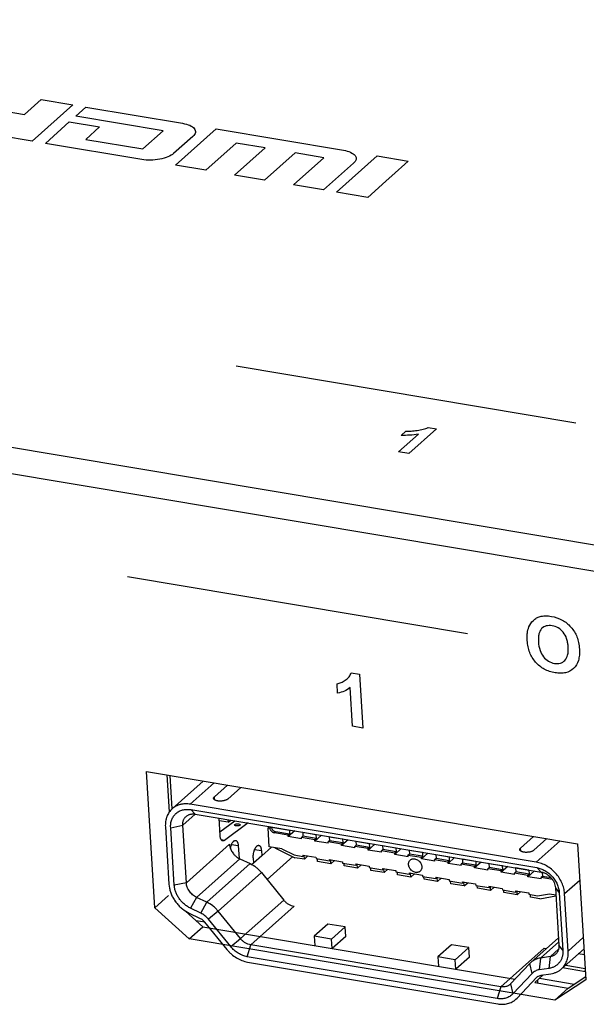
# Paper-space layout 'HD-MD4X2-4K-E_1' of a CAD drawing. Header units: inches. Extents: x 0 to 22, y 0 to 17.
# Tile 26 of 34: x 15.6 to 16.3, y 12.6 to 13.9. Entities that reach past the tile are written whole.
import ezdxf

# ---------------------------------------------------------------- set-up
doc = ezdxf.new("R2010")
doc.units = ezdxf.units.IN
doc.header["$LTSCALE"] = 1.21
doc.header["$MEASUREMENT"] = 0
doc.layers.get('0').update_dxf_attribs({"linetype": 'CONTINUOUS'})

psp = doc.layouts.new('HD-MD4X2-4K-E_1')

# ---------------------------------------------------------------- linework, layer by layer
at = {"color": 7, "linetype": 'CONTINUOUS'}
for p, q in [((12.0765, 13.935), (18.6272, 12.8376)), ((18.6294, 12.802), (12.0787, 13.8994)), ((15.5862, 13.7879), (15.608, 13.8074)), ((15.608, 13.8074), (15.6498, 13.8004)), ((15.5145, 13.7999), (15.5862, 13.7879)), ((15.6498, 13.8004), (15.5963, 13.7527)), ((15.6537, 13.7857), (15.6672, 13.7975)), ((15.6672, 13.7975), (15.7943, 13.7762)), ((15.7688, 13.7664), (15.6537, 13.7857)), ((15.6137, 13.7498), (15.6452, 13.778)), ((15.6452, 13.778), (15.685, 13.7714)), ((15.685, 13.7714), (15.6668, 13.755)), ((15.7419, 13.7424), (15.7688, 13.7664)), ((15.785, 13.721), (15.8385, 13.7688)), ((15.8385, 13.7688), (16.0061, 13.7407)), ((15.5963, 13.7527), (15.5545, 13.7597)), ((15.6668, 13.755), (15.7419, 13.7424)), ((15.8078, 13.759), (15.7825, 13.7364)), ((15.7408, 13.7285), (15.6137, 13.7498)), ((15.865, 13.7502), (15.8248, 13.7144)), ((15.8627, 13.708), (15.9029, 13.7439)), ((15.9029, 13.7439), (15.865, 13.7502)), ((15.9425, 13.7372), (15.9023, 13.7014)), ((15.9402, 13.695), (15.9804, 13.7309)), ((15.9804, 13.7309), (15.9425, 13.7372)), ((15.9969, 13.6856), (16.0503, 13.7333)), ((16.0503, 13.7333), (16.0914, 13.7264)), ((15.8248, 13.7144), (15.785, 13.721)), ((16.0195, 13.7236), (15.98, 13.6884)), ((16.0914, 13.7264), (16.0696, 13.7069)), ((15.9023, 13.7014), (15.8627, 13.708)), ((16.0696, 13.7069), (16.0622, 13.7005)), ((15.98, 13.6884), (15.9402, 13.695)), ((16.0571, 13.6958), (16.038, 13.6787)), ((16.0622, 13.7005), (16.0571, 13.6958)), ((16.038, 13.6787), (15.9969, 13.6856)), ((15.8648, 13.457), (16.3121, 13.382)), ((16.0787, 13.3438), (16.1047, 13.367)), ((16.082, 13.3653), (16.0882, 13.3709)), ((16.1284, 13.3738), (16.0923, 13.3415)), ((16.1174, 13.3756), (16.1284, 13.3738)), ((16.0923, 13.3415), (16.0787, 13.3438)), ((15.722, 13.1796), (16.1693, 13.1047)), ((16.0163, 13.0529), (16.0271, 13.0511)), ((16.0271, 13.0511), (16.0315, 12.9801)), ((15.9984, 13.026), (15.9976, 13.0383)), ((16.0181, 12.9824), (16.015, 13.0334)), ((16.0315, 12.9801), (16.0181, 12.9824)), ((15.7467, 12.9229), (16.3142, 12.8278)), ((15.7578, 12.7436), (15.7467, 12.9229)), ((15.7738, 12.9183), (15.7769, 12.8696)), ((15.7776, 12.9177), (15.7804, 12.8736)), ((15.7805, 12.8736), (15.8216, 12.9103)), ((15.8045, 12.8798), (15.836, 12.9079)), ((15.8363, 12.8896), (15.8535, 12.905)), ((15.871, 12.902), (15.8538, 12.8866)), ((15.8365, 12.8856), (15.8363, 12.8896)), ((16.2599, 12.8035), (15.8045, 12.8798)), ((15.805, 12.8727), (16.2604, 12.7964)), ((15.811, 12.8668), (15.805, 12.8727)), ((15.7946, 12.852), (15.8111, 12.8668)), ((15.811, 12.8668), (16.2664, 12.7905)), ((15.8438, 12.8384), (15.8423, 12.8615)), ((15.8541, 12.8596), (15.8543, 12.856)), ((15.8543, 12.856), (15.8582, 12.8589)), ((15.7717, 12.8501), (15.7764, 12.7744)), ((15.7787, 12.8489), (15.7946, 12.852)), ((15.7834, 12.7732), (15.7787, 12.8489)), ((15.7993, 12.7763), (15.7946, 12.852)), ((15.8543, 12.856), (15.8425, 12.858)), ((15.8434, 12.8436), (15.8632, 12.858)), ((15.8808, 12.8551), (15.8494, 12.8321)), ((15.9068, 12.8487), (15.9088, 12.8504)), ((15.9068, 12.8487), (15.9096, 12.8482)), ((15.9083, 12.8238), (15.9068, 12.8487)), ((15.9114, 12.8498), (15.9096, 12.8482)), ((15.9114, 12.8498), (15.9349, 12.8458)), ((15.9349, 12.8458), (15.935, 12.846)), ((15.9349, 12.8458), (15.9352, 12.8405)), ((15.8494, 12.8321), (15.8453, 12.8328)), ((15.9152, 12.842), (15.917, 12.8436)), ((15.9334, 12.8389), (15.9152, 12.842)), ((15.9352, 12.8405), (15.917, 12.8436)), ((15.9352, 12.8405), (15.9334, 12.8389)), ((15.9335, 12.8371), (15.9334, 12.8389)), ((15.9421, 12.8448), (15.9335, 12.8371)), ((15.951, 12.8342), (15.9335, 12.8371)), ((15.9527, 12.8376), (15.9509, 12.836)), ((15.9684, 12.8331), (15.9509, 12.836)), ((15.951, 12.8342), (15.9509, 12.836)), ((15.9524, 12.8429), (15.9525, 12.8431)), ((15.9524, 12.8429), (15.9699, 12.84)), ((15.9524, 12.8429), (15.9527, 12.8376)), ((15.9702, 12.8346), (15.9527, 12.8376)), ((15.9702, 12.8346), (15.9684, 12.8331)), ((15.9685, 12.8313), (15.9684, 12.8331)), ((15.9771, 12.8389), (15.9685, 12.8313)), ((15.9699, 12.84), (15.9701, 12.8401)), ((15.9699, 12.84), (15.9702, 12.8346)), ((15.9874, 12.837), (15.9876, 12.8372)), ((15.9874, 12.837), (16.0049, 12.8341)), ((15.9874, 12.837), (15.9877, 12.8317)), ((16.0122, 12.8331), (16.0036, 12.8254)), ((16.0049, 12.8341), (16.0051, 12.8343)), ((16.0049, 12.8341), (16.0052, 12.8288)), ((16.2391, 12.8221), (16.2564, 12.8375)), ((16.2739, 12.8345), (16.2567, 12.8192)), ((15.8561, 12.8271), (15.7993, 12.7763)), ((15.8572, 12.8217), (15.8581, 12.8252)), ((15.8572, 12.8217), (15.8589, 12.818)), ((15.8587, 12.8267), (15.8675, 12.8253)), ((15.8675, 12.8253), (15.8686, 12.8085)), ((15.8892, 12.8203), (15.8981, 12.8188)), ((15.9115, 12.8233), (15.8985, 12.8117)), ((15.925, 12.821), (15.9083, 12.8238)), ((15.9159, 12.8225), (15.9423, 12.8094)), ((15.925, 12.821), (15.9411, 12.813)), ((15.9861, 12.8283), (15.9685, 12.8313)), ((15.9877, 12.8317), (15.9859, 12.8301)), ((16.0035, 12.8272), (15.9859, 12.8301)), ((15.9861, 12.8283), (15.9859, 12.8301)), ((16.0052, 12.8288), (15.9877, 12.8317)), ((16.0052, 12.8288), (16.0035, 12.8272)), ((16.0036, 12.8254), (16.0035, 12.8272)), ((16.0211, 12.8225), (16.0036, 12.8254)), ((16.0228, 12.8258), (16.021, 12.8243)), ((16.0385, 12.8213), (16.021, 12.8243)), ((16.0211, 12.8225), (16.021, 12.8243)), ((16.0224, 12.8312), (16.0226, 12.8313)), ((16.0224, 12.8312), (16.0399, 12.8282)), ((16.0224, 12.8312), (16.0228, 12.8258)), ((16.0403, 12.8229), (16.0228, 12.8258)), ((16.0403, 12.8229), (16.0385, 12.8213)), ((16.0386, 12.8195), (16.0385, 12.8213)), ((16.0472, 12.8272), (16.0386, 12.8195)), ((16.0561, 12.8166), (16.0386, 12.8195)), ((16.0399, 12.8282), (16.0401, 12.8284)), ((16.0399, 12.8282), (16.0403, 12.8229)), ((16.0578, 12.82), (16.056, 12.8184)), ((16.0575, 12.8253), (16.0576, 12.8255)), ((16.0575, 12.8253), (16.075, 12.8224)), ((16.0575, 12.8253), (16.0578, 12.82)), ((16.0753, 12.817), (16.0578, 12.82)), ((16.0822, 12.8213), (16.0736, 12.8137)), ((16.075, 12.8224), (16.0752, 12.8225)), ((16.075, 12.8224), (16.0753, 12.817)), ((16.0925, 12.8194), (16.0927, 12.8196)), ((16.0925, 12.8194), (16.11, 12.8165)), ((16.0925, 12.8194), (16.0928, 12.8141)), ((16.2394, 12.8181), (16.2391, 12.8221)), ((16.2914, 12.8316), (16.2599, 12.8035)), ((16.3142, 12.8278), (16.3253, 12.6485)), ((15.8127, 12.7572), (15.8696, 12.808)), ((15.8696, 12.808), (15.8831, 12.8016)), ((15.8874, 12.8092), (15.8878, 12.8021)), ((15.8985, 12.8117), (15.8878, 12.8021)), ((15.8981, 12.8188), (15.8985, 12.8117)), ((15.9055, 12.7806), (15.9394, 12.8109)), ((15.9411, 12.813), (15.9525, 12.8111)), ((15.9546, 12.8074), (15.9423, 12.8094)), ((15.9524, 12.8129), (15.9699, 12.81)), ((15.9524, 12.8129), (15.9525, 12.8111)), ((15.9541, 12.8126), (15.9525, 12.8111)), ((15.9546, 12.8074), (15.9543, 12.8126)), ((15.9546, 12.8074), (15.9594, 12.8117)), ((15.9699, 12.81), (15.97, 12.8082)), ((15.97, 12.8082), (15.9875, 12.8053)), ((15.9721, 12.8044), (15.9719, 12.8079)), ((15.9874, 12.807), (16.0049, 12.8041)), ((15.9874, 12.807), (15.9875, 12.8053)), ((15.9891, 12.8067), (15.9875, 12.8053)), ((15.9896, 12.8015), (15.9893, 12.8067)), ((16.0735, 12.8154), (16.056, 12.8184)), ((16.0561, 12.8166), (16.056, 12.8184)), ((16.0753, 12.817), (16.0735, 12.8154)), ((16.0736, 12.8137), (16.0735, 12.8154)), ((16.0911, 12.8107), (16.0736, 12.8137)), ((16.0928, 12.8141), (16.091, 12.8125)), ((16.1086, 12.8096), (16.091, 12.8125)), ((16.0911, 12.8107), (16.091, 12.8125)), ((16.1103, 12.8112), (16.0928, 12.8141)), ((16.1103, 12.8112), (16.1086, 12.8096)), ((16.1087, 12.8078), (16.1086, 12.8096)), ((16.1173, 12.8155), (16.1087, 12.8078)), ((16.1262, 12.8049), (16.1087, 12.8078)), ((16.11, 12.8165), (16.1102, 12.8167)), ((16.11, 12.8165), (16.1103, 12.8112)), ((16.1279, 12.8082), (16.1261, 12.8066)), ((16.1436, 12.8037), (16.1261, 12.8066)), ((16.1262, 12.8049), (16.1261, 12.8066)), ((16.1275, 12.8136), (16.1277, 12.8137)), ((16.1275, 12.8136), (16.145, 12.8106)), ((16.1275, 12.8136), (16.1279, 12.8082)), ((16.1454, 12.8053), (16.1279, 12.8082)), ((16.1523, 12.8096), (16.1437, 12.8019)), ((16.145, 12.8106), (16.1452, 12.8108)), ((16.145, 12.8106), (16.1454, 12.8053)), ((16.1626, 12.8077), (16.1627, 12.8079)), ((16.1626, 12.8077), (16.1801, 12.8048)), ((16.1626, 12.8077), (16.1629, 12.8024)), ((15.8831, 12.8016), (15.8262, 12.7508)), ((15.8878, 12.8021), (15.8857, 12.8003)), ((15.9896, 12.8015), (15.9721, 12.8044)), ((15.9896, 12.8015), (15.9945, 12.8058)), ((16.0049, 12.8041), (16.005, 12.8023)), ((16.005, 12.8023), (16.0225, 12.7994)), ((16.0071, 12.7986), (16.0069, 12.802)), ((16.0246, 12.7956), (16.0071, 12.7986)), ((16.0224, 12.8012), (16.0399, 12.7982)), ((16.0224, 12.8012), (16.0225, 12.7994)), ((16.0242, 12.8009), (16.0225, 12.7994)), ((16.0246, 12.7956), (16.0243, 12.8008)), ((16.0246, 12.7956), (16.0295, 12.8)), ((16.0399, 12.7982), (16.04, 12.7964)), ((16.04, 12.7964), (16.0576, 12.7935)), ((16.0422, 12.7927), (16.0419, 12.7961)), ((16.0574, 12.7953), (16.075, 12.7924)), ((16.0574, 12.7953), (16.0576, 12.7935)), ((16.0592, 12.795), (16.0576, 12.7935)), ((16.0597, 12.7898), (16.0593, 12.795)), ((16.0597, 12.7898), (16.0645, 12.7941)), ((16.1454, 12.8053), (16.1436, 12.8037)), ((16.1437, 12.8019), (16.1436, 12.8037)), ((16.1612, 12.799), (16.1437, 12.8019)), ((16.1629, 12.8024), (16.1611, 12.8008)), ((16.1786, 12.7978), (16.1611, 12.8008)), ((16.1612, 12.799), (16.1611, 12.8008)), ((16.1804, 12.7994), (16.1629, 12.8024)), ((16.1804, 12.7994), (16.1786, 12.7978)), ((16.1787, 12.7961), (16.1786, 12.7978)), ((16.1873, 12.8037), (16.1787, 12.7961)), ((16.1962, 12.7931), (16.1787, 12.7961)), ((16.1801, 12.8048), (16.1802, 12.8049)), ((16.1801, 12.8048), (16.1804, 12.7994)), ((16.1979, 12.7965), (16.1961, 12.7949)), ((16.2136, 12.792), (16.1961, 12.7949)), ((16.1962, 12.7931), (16.1961, 12.7949)), ((16.1976, 12.8018), (16.1978, 12.802)), ((16.1976, 12.8018), (16.2151, 12.7989)), ((16.1976, 12.8018), (16.1979, 12.7965)), ((16.2154, 12.7936), (16.1979, 12.7965)), ((16.2154, 12.7936), (16.2136, 12.792)), ((16.2223, 12.7979), (16.2138, 12.7902)), ((16.2151, 12.7989), (16.2153, 12.7991)), ((16.2151, 12.7989), (16.2154, 12.7936)), ((16.2326, 12.796), (16.2328, 12.7961)), ((16.2501, 12.793), (16.2326, 12.796)), ((16.2326, 12.796), (16.2329, 12.7906)), ((16.2604, 12.7964), (16.2664, 12.7905)), ((15.8412, 12.739), (15.8981, 12.7898)), ((15.8981, 12.7898), (15.9275, 12.7536)), ((16.0597, 12.7898), (16.0422, 12.7927)), ((16.075, 12.7924), (16.0751, 12.7906)), ((16.0751, 12.7906), (16.0926, 12.7876)), ((16.0772, 12.7868), (16.077, 12.7903)), ((16.0947, 12.7839), (16.0772, 12.7868)), ((16.0925, 12.7894), (16.11, 12.7865)), ((16.0925, 12.7894), (16.0926, 12.7876)), ((16.0942, 12.7891), (16.0926, 12.7876)), ((16.0947, 12.7839), (16.0944, 12.7891)), ((16.0947, 12.7839), (16.0995, 12.7882)), ((16.11, 12.7865), (16.1101, 12.7847)), ((16.1101, 12.7847), (16.1276, 12.7818)), ((16.1122, 12.781), (16.112, 12.7844)), ((16.1297, 12.778), (16.1122, 12.781)), ((16.1275, 12.7836), (16.145, 12.7806)), ((16.1275, 12.7836), (16.1276, 12.7818)), ((16.1293, 12.7833), (16.1276, 12.7818)), ((16.1297, 12.778), (16.1294, 12.7832)), ((16.1297, 12.778), (16.1346, 12.7824)), ((16.145, 12.7806), (16.1451, 12.7788)), ((16.2138, 12.7902), (16.2136, 12.792)), ((16.2313, 12.7873), (16.2138, 12.7902)), ((16.2329, 12.7906), (16.2312, 12.789)), ((16.2487, 12.7861), (16.2312, 12.789)), ((16.2313, 12.7873), (16.2312, 12.789)), ((16.2505, 12.7877), (16.2329, 12.7906)), ((16.2505, 12.7877), (16.2487, 12.7861)), ((16.2488, 12.7843), (16.2487, 12.7861)), ((16.2574, 12.792), (16.2488, 12.7843)), ((16.2663, 12.7814), (16.2488, 12.7843)), ((16.2501, 12.793), (16.2503, 12.7932)), ((16.2501, 12.793), (16.2505, 12.7877)), ((16.268, 12.7848), (16.2662, 12.7832)), ((16.2811, 12.7807), (16.2662, 12.7832)), ((16.2663, 12.7814), (16.2662, 12.7832)), ((16.2676, 12.7901), (16.2678, 12.7902)), ((16.2688, 12.7899), (16.2676, 12.7901)), ((16.2676, 12.7901), (16.268, 12.7848)), ((16.2794, 12.7829), (16.268, 12.7848)), ((15.7764, 12.7744), (15.7771, 12.7693)), ((15.7993, 12.7763), (15.7834, 12.7732)), ((16.1451, 12.7788), (16.1626, 12.7759)), ((16.1472, 12.7751), (16.147, 12.7785)), ((16.1648, 12.7722), (16.1472, 12.7751)), ((16.1625, 12.7777), (16.18, 12.7748)), ((16.1625, 12.7777), (16.1626, 12.7759)), ((16.1643, 12.7774), (16.1626, 12.7759)), ((16.1648, 12.7722), (16.1644, 12.7774)), ((16.1648, 12.7722), (16.1696, 12.7765)), ((16.18, 12.7748), (16.1802, 12.773)), ((16.1802, 12.773), (16.1977, 12.77)), ((16.1823, 12.7692), (16.1821, 12.7727)), ((16.1998, 12.7663), (16.1823, 12.7692)), ((16.1976, 12.7718), (16.2151, 12.7689)), ((16.1976, 12.7718), (16.1977, 12.77)), ((16.1993, 12.7715), (16.1977, 12.77)), ((16.1998, 12.7663), (16.1995, 12.7715)), ((16.1998, 12.7663), (16.2046, 12.7706)), ((16.2151, 12.7689), (16.2152, 12.7671)), ((16.285, 12.7698), (16.2901, 12.7633)), ((16.285, 12.7698), (16.2897, 12.6941)), ((16.2971, 12.7621), (16.3171, 12.7799)), ((15.7578, 12.7436), (15.7756, 12.7595)), ((15.8127, 12.7572), (15.8049, 12.7428)), ((15.8262, 12.7508), (15.8127, 12.7572)), ((16.2152, 12.7671), (16.2327, 12.7642)), ((16.2173, 12.7634), (16.2171, 12.7668)), ((16.2348, 12.7604), (16.2173, 12.7634)), ((16.2326, 12.7659), (16.2501, 12.763)), ((16.2326, 12.7659), (16.2327, 12.7642)), ((16.2344, 12.7657), (16.2327, 12.7642)), ((16.2348, 12.7604), (16.2345, 12.7656)), ((16.2348, 12.7604), (16.2397, 12.7648)), ((16.2501, 12.763), (16.2502, 12.7612)), ((16.2502, 12.7612), (16.2616, 12.7593)), ((16.2523, 12.7575), (16.2521, 12.7609)), ((16.2646, 12.7554), (16.2523, 12.7575)), ((16.2616, 12.7593), (16.2771, 12.762)), ((16.2646, 12.7554), (16.2856, 12.7591)), ((16.2771, 12.762), (16.2856, 12.7606)), ((16.2901, 12.7633), (16.2948, 12.6876)), ((16.3018, 12.6864), (16.2971, 12.7621)), ((15.8032, 12.7025), (15.7578, 12.7436)), ((15.7841, 12.7528), (15.7842, 12.7518)), ((15.8184, 12.7364), (15.8049, 12.7428)), ((15.8184, 12.7364), (15.8262, 12.7508)), ((15.9275, 12.7536), (15.8706, 12.7028)), ((15.8841, 12.6946), (15.941, 12.7454)), ((15.7981, 12.7392), (15.821, 12.7184)), ((15.8032, 12.7363), (15.8168, 12.73)), ((15.8412, 12.739), (15.8284, 12.7285)), ((15.8706, 12.7028), (15.8412, 12.739)), ((15.8032, 12.7025), (15.821, 12.7184)), ((15.8237, 12.7243), (15.8124, 12.7262)), ((15.821, 12.7184), (16.232, 12.6495)), ((15.8234, 12.7247), (15.8528, 12.6885)), ((15.8578, 12.6923), (15.8284, 12.7285)), ((15.9854, 12.7221), (15.9676, 12.7061)), ((16.0082, 12.7182), (15.9854, 12.7221)), ((16.0082, 12.7182), (15.9904, 12.7023)), ((16.009, 12.7058), (16.0082, 12.7182)), ((15.8578, 12.6923), (15.8706, 12.7028)), ((15.9904, 12.7023), (15.9676, 12.7061)), ((15.9676, 12.7061), (15.9684, 12.6937)), ((16.009, 12.7058), (15.9911, 12.6899)), ((16.2529, 12.6716), (16.2891, 12.7039)), ((16.3218, 12.7042), (16.3018, 12.6864)), ((16.2841, 12.6219), (15.8032, 12.7025)), ((15.8794, 12.6791), (15.8841, 12.6946)), ((16.2133, 12.6394), (15.8841, 12.6946)), ((15.9911, 12.6899), (15.9904, 12.7023)), ((16.1483, 12.6948), (16.1305, 12.6788)), ((16.1711, 12.691), (16.1483, 12.6948)), ((16.1711, 12.691), (16.1532, 12.675)), ((16.1718, 12.6785), (16.1711, 12.691)), ((16.2702, 12.6902), (16.2133, 12.6394)), ((16.2654, 12.6773), (16.2894, 12.6987)), ((16.2702, 12.6902), (16.2735, 12.69)), ((16.2948, 12.6876), (16.2897, 12.6941)), ((16.2086, 12.624), (15.8794, 12.6791)), ((16.1532, 12.675), (16.1305, 12.6788)), ((16.1305, 12.6788), (16.1312, 12.6664)), ((16.1718, 12.6785), (16.154, 12.6626)), ((16.2654, 12.6773), (16.2637, 12.6618)), ((16.2784, 12.6792), (16.2654, 12.6773)), ((16.2767, 12.6637), (16.2784, 12.6792)), ((16.2892, 12.6888), (16.2784, 12.6792)), ((16.293, 12.6629), (16.3228, 12.6894)), ((16.3233, 12.6813), (16.3152, 12.6827)), ((15.8798, 12.672), (16.2091, 12.6169)), ((16.154, 12.6626), (16.1532, 12.675)), ((16.2515, 12.6703), (16.2261, 12.6433)), ((16.2545, 12.6571), (16.2515, 12.6703)), ((16.3246, 12.6593), (16.2946, 12.6643)), ((16.2986, 12.6679), (16.3244, 12.6636)), ((16.2545, 12.6571), (16.2291, 12.6301)), ((16.2346, 12.6245), (16.2601, 12.6515)), ((16.2688, 12.655), (16.2578, 12.6452)), ((16.2579, 12.6452), (16.2689, 12.6551)), ((16.2767, 12.6637), (16.2637, 12.6618)), ((16.2662, 12.6547), (16.2792, 12.6566)), ((16.302, 12.6378), (16.325, 12.6528)), ((16.3246, 12.6605), (16.3234, 12.6595)), ((16.2133, 12.6394), (16.2086, 12.624)), ((16.2261, 12.6433), (16.2253, 12.6425)), ((16.2261, 12.6433), (16.2291, 12.6301)), ((16.2579, 12.6452), (16.302, 12.6378)), ((16.2621, 12.6445), (16.2619, 12.6487)), ((16.2639, 12.6506), (16.3098, 12.6429)), ((16.3253, 12.6485), (16.2841, 12.6219)), ((16.2841, 12.6219), (16.302, 12.6378)), ((16.2331, 12.623), (16.2346, 12.6245))]:
    psp.add_line(p, q, dxfattribs=at)
for centre, radius, start, end in [((15.8798, 12.8181), 0.0228, 159.0369, 161.6806), ((15.8797, 12.8297), 0.0239, 209.2962, 211.4721), ((16.2678, 12.6549), 0.0224, 131.7551, 136.6868), ((16.2673, 12.6447), 0.00995, 131.7269, 136.6867), ((16.2673, 12.6447), 0.00999, 123.4799, 131.7252)]:
    psp.add_arc(centre, radius, start, end, dxfattribs=at)
psp.add_ellipse((15.8666, 12.8526), major_axis=(0.00394, 0.00009), ratio=0.365162, dxfattribs=at)
for points, knots in [([(15.7943, 13.7762), (15.7978, 13.7756), (15.8045, 13.7738), (15.8103, 13.7694), (15.8121, 13.7642), (15.8097, 13.7607), (15.8078, 13.759)], [0, 0, 0, 0, 0.248581, 0.498662, 0.749068, 1, 1, 1, 1]), ([(15.7825, 13.7364), (15.7806, 13.7348), (15.7756, 13.7316), (15.7646, 13.7286), (15.7523, 13.7272), (15.7444, 13.7279), (15.7408, 13.7285)], [0, 0, 0, 0, 0.25109, 0.50161, 0.751516, 1, 1, 1, 1]), ([(16.0882, 13.3709), (16.0905, 13.3708), (16.0955, 13.371), (16.1032, 13.3718), (16.111, 13.3732), (16.1155, 13.3748), (16.1174, 13.3756)], [0, 0, 0, 0, 0.220019, 0.481999, 0.750437, 1, 1, 1, 1]), ([(16.248, 13.0953), (16.2479, 13.097), (16.2478, 13.1004), (16.2482, 13.1065), (16.2499, 13.1143), (16.2545, 13.1209), (16.26, 13.1251), (16.2653, 13.1272), (16.272, 13.128), (16.2819, 13.1271), (16.294, 13.1234), (16.3063, 13.1135), (16.313, 13.1022), (16.3158, 13.0922), (16.3164, 13.0869), (16.3166, 13.0841)], [0, 0, 0, 0, 0.045512, 0.087417, 0.163118, 0.266284, 0.316898, 0.364849, 0.43015, 0.501959, 0.627636, 0.743274, 0.862593, 0.927961, 1, 1, 1, 1]), ([(16.3018, 13.0881), (16.3017, 13.0896), (16.3012, 13.0929), (16.2997, 13.0991), (16.2961, 13.1063), (16.2889, 13.1124), (16.2808, 13.1151), (16.2728, 13.1151), (16.2662, 13.1113), (16.2634, 13.1051), (16.2625, 13.0988), (16.2626, 13.0952), (16.2627, 13.0933)], [0, 0, 0, 0, 0.066001, 0.138645, 0.261948, 0.372967, 0.490152, 0.607643, 0.719758, 0.843881, 0.917077, 1, 1, 1, 1]), ([(16.3166, 13.0841), (16.3168, 13.0814), (16.3168, 13.0762), (16.3152, 13.0669), (16.3099, 13.0577), (16.3006, 13.0529), (16.2919, 13.052), (16.2847, 13.0526), (16.2773, 13.0544), (16.2683, 13.0583), (16.2582, 13.0663), (16.2517, 13.0774), (16.2488, 13.0873), (16.2482, 13.0925), (16.248, 13.0953)], [0, 0, 0, 0, 0.072141, 0.137664, 0.257465, 0.373606, 0.434563, 0.500565, 0.567282, 0.62874, 0.745076, 0.863496, 0.928659, 1, 1, 1, 1]), ([(16.2627, 13.0933), (16.2629, 13.0897), (16.264, 13.083), (16.2687, 13.0738), (16.2758, 13.0675), (16.2839, 13.0647), (16.2918, 13.0648), (16.2983, 13.0688), (16.3012, 13.075), (16.302, 13.0813), (16.302, 13.0853), (16.3018, 13.0877), (16.3018, 13.0881)], [0, 0, 0, 0, 0.149076, 0.270201, 0.37977, 0.490843, 0.60164, 0.710286, 0.832059, 0.903352, 0.984066, 1, 1, 1, 1]), ([(15.9976, 13.0383), (15.9995, 13.0386), (16.0033, 13.0399), (16.0087, 13.0429), (16.0136, 13.047), (16.0156, 13.0508), (16.0163, 13.0529)], [0, 0, 0, 0, 0.219785, 0.481748, 0.75033, 1, 1, 1, 1]), ([(15.8352, 12.8875), (15.8352, 12.8877), (15.8352, 12.888), (15.8355, 12.8886), (15.8358, 12.8891), (15.8361, 12.8894), (15.8363, 12.8896)], [0, 0, 0, 0, 0.218608, 0.451706, 0.710185, 1, 1, 1, 1]), ([(15.8538, 12.8866), (15.8535, 12.8864), (15.8529, 12.886), (15.8519, 12.8854), (15.8506, 12.8849), (15.8492, 12.8845), (15.8477, 12.8842), (15.8461, 12.884), (15.8445, 12.8839), (15.8429, 12.8839), (15.8414, 12.884), (15.8399, 12.8842), (15.8386, 12.8846), (15.8377, 12.8849), (15.837, 12.8853), (15.8364, 12.8856), (15.8359, 12.886), (15.8356, 12.8865), (15.8354, 12.8868), (15.8353, 12.8871), (15.8352, 12.8874), (15.8352, 12.8875)], [0, 0, 0, 0, 0.051715, 0.110895, 0.176745, 0.248162, 0.323798, 0.402024, 0.481127, 0.559341, 0.634955, 0.706352, 0.772137, 0.831198, 0.858006, 0.882948, 0.927314, 0.947081, 0.965532, 0.983019, 1, 1, 1, 1]), ([(15.7805, 12.8736), (15.7797, 12.8729), (15.7783, 12.8715), (15.7764, 12.869), (15.7748, 12.8663), (15.7737, 12.8638), (15.773, 12.8618), (15.7724, 12.8597), (15.7719, 12.857), (15.7716, 12.8536), (15.7716, 12.8513), (15.7717, 12.8501)], [0, 0, 0, 0, 0.118983, 0.238641, 0.359597, 0.482399, 0.544674, 0.60759, 0.735482, 0.866327, 1, 1, 1, 1]), ([(15.7787, 12.8489), (15.7786, 12.8499), (15.7786, 12.8517), (15.7788, 12.8544), (15.7793, 12.857), (15.7801, 12.8595), (15.7811, 12.8618), (15.7824, 12.864), (15.7839, 12.8659), (15.7856, 12.8677), (15.7876, 12.8692), (15.7897, 12.8705), (15.7919, 12.8716), (15.7944, 12.8723), (15.7969, 12.8729), (15.7995, 12.8731), (15.8022, 12.873), (15.804, 12.8728), (15.805, 12.8727)], [0, 0, 0, 0, 0.066876, 0.132346, 0.196347, 0.258978, 0.320439, 0.380975, 0.440855, 0.500386, 0.559901, 0.619734, 0.680195, 0.741557, 0.804069, 0.867938, 0.933267, 1, 1, 1, 1]), ([(15.8045, 12.8798), (15.8034, 12.88), (15.8011, 12.8802), (15.7978, 12.8803), (15.795, 12.8801), (15.7929, 12.8797), (15.7908, 12.8792), (15.7883, 12.8784), (15.7855, 12.8772), (15.7829, 12.8756), (15.7813, 12.8743), (15.7805, 12.8736)], [0, 0, 0, 0, 0.133533, 0.264274, 0.39211, 0.455014, 0.517289, 0.640122, 0.761148, 0.880904, 1, 1, 1, 1]), ([(15.7946, 12.852), (15.7945, 12.8531), (15.7945, 12.8548), (15.795, 12.857), (15.7954, 12.8586), (15.7961, 12.86), (15.7969, 12.8614), (15.7978, 12.8626), (15.7986, 12.8634), (15.799, 12.8637)], [0, 0, 0, 0, 0.264222, 0.392219, 0.517434, 0.640276, 0.761258, 0.880962, 1, 1, 1, 1]), ([(15.799, 12.8637), (15.7993, 12.864), (15.8001, 12.8647), (15.8015, 12.8655), (15.8029, 12.8661), (15.8044, 12.8666), (15.806, 12.8669), (15.8082, 12.8671), (15.8099, 12.867), (15.811, 12.8668)], [0, 0, 0, 0, 0.119151, 0.23895, 0.360001, 0.482875, 0.608079, 0.736019, 1, 1, 1, 1]), ([(15.9152, 12.842), (15.9145, 12.8421), (15.9134, 12.8425), (15.9122, 12.8433), (15.9114, 12.8441), (15.9106, 12.8451), (15.9099, 12.8464), (15.9096, 12.8475), (15.9096, 12.8482)], [0, 0, 0, 0, 0.242759, 0.370303, 0.499699, 0.629137, 0.756807, 1, 1, 1, 1]), ([(15.9114, 12.8498), (15.9114, 12.8491), (15.9117, 12.848), (15.9124, 12.8466), (15.9131, 12.8457), (15.914, 12.8449), (15.9152, 12.8441), (15.9163, 12.8437), (15.917, 12.8436)], [0, 0, 0, 0, 0.243193, 0.370863, 0.500302, 0.629697, 0.757241, 1, 1, 1, 1]), ([(15.8472, 12.8315), (15.8471, 12.8315), (15.8468, 12.8316), (15.8464, 12.8318), (15.8459, 12.8321), (15.8453, 12.8328), (15.8448, 12.8336), (15.8444, 12.8346), (15.8441, 12.8357), (15.8439, 12.837), (15.8438, 12.8379), (15.8438, 12.8384)], [0, 0, 0, 0, 0.042134, 0.08508, 0.176195, 0.278316, 0.394136, 0.524782, 0.670201, 0.829352, 1, 1, 1, 1]), ([(15.8494, 12.8321), (15.8492, 12.832), (15.8488, 12.8318), (15.8483, 12.8316), (15.8477, 12.8314), (15.8473, 12.8315), (15.8472, 12.8315)], [0, 0, 0, 0, 0.280234, 0.536178, 0.773359, 1, 1, 1, 1]), ([(15.8561, 12.8271), (15.8562, 12.8266), (15.8563, 12.8248), (15.8568, 12.823), (15.8572, 12.8217)], [0, 0, 0, 0, 0.24421, 1, 1, 1, 1]), ([(15.8585, 12.8262), (15.8587, 12.8267), (15.859, 12.8276), (15.8597, 12.8288), (15.8604, 12.8299), (15.8611, 12.8308), (15.8617, 12.8314), (15.8623, 12.8317), (15.8627, 12.8319), (15.863, 12.8321), (15.8634, 12.8321), (15.8638, 12.8322), (15.864, 12.8322), (15.8641, 12.8321)], [0, 0, 0, 0, 0.171299, 0.331035, 0.477194, 0.608515, 0.724538, 0.777094, 0.826319, 0.872609, 0.916497, 0.958687, 1, 1, 1, 1]), ([(15.8641, 12.8321), (15.8643, 12.8321), (15.8645, 12.8321), (15.8649, 12.8319), (15.8655, 12.8315), (15.866, 12.8309), (15.8665, 12.83), (15.8669, 12.829), (15.8672, 12.8279), (15.8674, 12.8266), (15.8675, 12.8257), (15.8675, 12.8253)], [0, 0, 0, 0, 0.042131, 0.085083, 0.176216, 0.278317, 0.394142, 0.524801, 0.670268, 0.829423, 1, 1, 1, 1]), ([(15.8874, 12.8092), (15.8873, 12.8097), (15.8873, 12.8106), (15.8874, 12.8126), (15.8877, 12.8151), (15.8882, 12.8175), (15.8889, 12.8194), (15.8894, 12.8207), (15.8899, 12.8218), (15.8906, 12.8229), (15.8912, 12.8238), (15.8919, 12.8245), (15.8926, 12.8251), (15.8933, 12.8255), (15.8939, 12.8257), (15.8943, 12.8257), (15.8946, 12.8257), (15.8947, 12.8256)], [0, 0, 0, 0, 0.072517, 0.148119, 0.303854, 0.458733, 0.533348, 0.604735, 0.672043, 0.734536, 0.791651, 0.84309, 0.888834, 0.929383, 0.965808, 0.983054, 1, 1, 1, 1]), ([(15.8947, 12.8256), (15.8948, 12.8256), (15.895, 12.8256), (15.8954, 12.8254), (15.896, 12.825), (15.8965, 12.8244), (15.897, 12.8235), (15.8974, 12.8225), (15.8977, 12.8214), (15.8979, 12.8201), (15.898, 12.8192), (15.8981, 12.8188)], [0, 0, 0, 0, 0.042131, 0.085083, 0.176216, 0.278317, 0.394142, 0.524801, 0.670268, 0.829423, 1, 1, 1, 1]), ([(16.2381, 12.82), (16.2381, 12.8202), (16.2381, 12.8206), (16.2383, 12.8211), (16.2387, 12.8216), (16.239, 12.8219), (16.2391, 12.8221)], [0, 0, 0, 0, 0.218608, 0.451706, 0.710185, 1, 1, 1, 1]), ([(16.2567, 12.8192), (16.2564, 12.8189), (16.2558, 12.8185), (16.2547, 12.8179), (16.2535, 12.8174), (16.2521, 12.817), (16.2505, 12.8167), (16.249, 12.8165), (16.2474, 12.8164), (16.2458, 12.8164), (16.2442, 12.8165), (16.2428, 12.8167), (16.2415, 12.8171), (16.2405, 12.8175), (16.2398, 12.8178), (16.2393, 12.8181), (16.2388, 12.8185), (16.2384, 12.819), (16.2383, 12.8193), (16.2381, 12.8197), (16.2381, 12.8199), (16.2381, 12.82)], [0, 0, 0, 0, 0.051715, 0.110895, 0.176745, 0.248162, 0.323798, 0.402024, 0.481127, 0.559341, 0.634955, 0.706352, 0.772137, 0.831198, 0.858006, 0.882948, 0.927314, 0.947081, 0.965532, 0.983019, 1, 1, 1, 1]), ([(15.8594, 12.8172), (15.86, 12.8162), (15.8613, 12.8143), (15.8638, 12.8118), (15.8665, 12.8096), (15.8685, 12.8085), (15.8696, 12.808)], [0, 0, 0, 0, 0.251769, 0.504249, 0.754706, 1, 1, 1, 1]), ([(16.094, 12.8063), (16.0943, 12.8066), (16.0949, 12.807), (16.096, 12.8075), (16.0971, 12.8079), (16.0981, 12.808), (16.099, 12.808), (16.0998, 12.8079), (16.1014, 12.8076), (16.1031, 12.8069), (16.1046, 12.8058), (16.1061, 12.8046), (16.1073, 12.8031), (16.1083, 12.8015), (16.1088, 12.8002), (16.1092, 12.7988), (16.1093, 12.7979), (16.1093, 12.7975)], [0, 0, 0, 0, 0.053961, 0.108584, 0.164453, 0.222016, 0.251545, 0.281578, 0.343139, 0.471586, 0.538136, 0.605567, 0.740764, 0.807696, 0.873504, 0.937771, 1, 1, 1, 1]), ([(15.8831, 12.8016), (15.886, 12.8003), (15.8901, 12.7977), (15.8949, 12.7935), (15.8971, 12.7911), (15.8981, 12.7898)], [0, 0, 0, 0, 0.494247, 0.746657, 1, 1, 1, 1]), ([(16.0918, 12.8004), (16.0918, 12.801), (16.0918, 12.8019), (16.092, 12.803), (16.0923, 12.804), (16.0928, 12.8049), (16.0934, 12.8058), (16.0938, 12.8061), (16.094, 12.8063)], [0, 0, 0, 0, 0.264208, 0.392354, 0.517706, 0.761215, 0.880929, 1, 1, 1, 1]), ([(16.1071, 12.7916), (16.1068, 12.7914), (16.1062, 12.7909), (16.1051, 12.7904), (16.104, 12.7901), (16.103, 12.79), (16.1021, 12.79), (16.1013, 12.79), (16.0997, 12.7903), (16.098, 12.7911), (16.0965, 12.7921), (16.095, 12.7933), (16.0938, 12.7948), (16.0928, 12.7965), (16.0923, 12.7978), (16.0919, 12.7991), (16.0918, 12.8), (16.0918, 12.8004)], [0, 0, 0, 0, 0.053961, 0.108584, 0.164453, 0.222016, 0.251545, 0.281578, 0.343139, 0.471586, 0.538136, 0.605567, 0.740764, 0.807696, 0.873504, 0.937771, 1, 1, 1, 1]), ([(16.1093, 12.7975), (16.1093, 12.7969), (16.1093, 12.7961), (16.1091, 12.795), (16.1088, 12.7939), (16.1083, 12.793), (16.1077, 12.7922), (16.1073, 12.7918), (16.1071, 12.7916)], [0, 0, 0, 0, 0.264208, 0.392354, 0.517706, 0.761215, 0.880929, 1, 1, 1, 1]), ([(16.2971, 12.7621), (16.2971, 12.7633), (16.2968, 12.7656), (16.2958, 12.7704), (16.2938, 12.7763), (16.2902, 12.783), (16.2855, 12.7891), (16.2799, 12.7944), (16.2736, 12.7987), (16.268, 12.8013), (16.2634, 12.8028), (16.2611, 12.8033), (16.2599, 12.8035)], [0, 0, 0, 0, 0.059155, 0.119631, 0.243715, 0.371124, 0.500298, 0.629429, 0.756713, 0.880604, 0.940966, 1, 1, 1, 1]), ([(16.2604, 12.7964), (16.2622, 12.7961), (16.266, 12.795), (16.2713, 12.7925), (16.2763, 12.7891), (16.2808, 12.7848), (16.2846, 12.78), (16.2875, 12.7746), (16.2894, 12.769), (16.29, 12.7652), (16.2901, 12.7633)], [0, 0, 0, 0, 0.119301, 0.243223, 0.370539, 0.499702, 0.628908, 0.756349, 0.880463, 1, 1, 1, 1]), ([(16.2664, 12.7905), (16.2675, 12.7903), (16.2699, 12.7897), (16.2732, 12.7881), (16.2764, 12.7859), (16.2791, 12.7833), (16.2815, 12.7802), (16.2833, 12.7769), (16.2845, 12.7734), (16.2849, 12.771), (16.285, 12.7698)], [0, 0, 0, 0, 0.119274, 0.243231, 0.370533, 0.499702, 0.628914, 0.756341, 0.88049, 1, 1, 1, 1]), ([(15.7771, 12.7693), (15.7774, 12.7676), (15.7783, 12.7642), (15.7803, 12.7592), (15.783, 12.7544), (15.7861, 12.7499), (15.7892, 12.7464), (15.7919, 12.7438), (15.7961, 12.7403), (15.8, 12.7379), (15.8032, 12.7363)], [0, 0, 0, 0, 0.120561, 0.243958, 0.369582, 0.496604, 0.624104, 0.68776, 0.751195, 1, 1, 1, 1]), ([(15.8049, 12.7428), (15.8034, 12.7435), (15.8005, 12.7451), (15.7966, 12.748), (15.793, 12.7515), (15.7898, 12.7554), (15.7873, 12.7596), (15.7853, 12.764), (15.7839, 12.7686), (15.7835, 12.7717), (15.7834, 12.7732)], [0, 0, 0, 0, 0.124485, 0.251395, 0.379533, 0.507798, 0.63499, 0.759985, 0.88192, 1, 1, 1, 1]), ([(15.8127, 12.7572), (15.8118, 12.7576), (15.81, 12.7586), (15.8075, 12.7605), (15.8052, 12.7627), (15.8033, 12.7651), (15.8019, 12.7673), (15.801, 12.7691), (15.7999, 12.7719), (15.7994, 12.7743), (15.7993, 12.7763)], [0, 0, 0, 0, 0.124514, 0.25154, 0.379751, 0.508079, 0.635335, 0.698232, 0.760472, 1, 1, 1, 1]), ([(15.8412, 12.739), (15.8402, 12.7403), (15.838, 12.7427), (15.8332, 12.7469), (15.8291, 12.7495), (15.8262, 12.7508)], [0, 0, 0, 0, 0.253344, 0.505753, 1, 1, 1, 1]), ([(15.9275, 12.7536), (15.9283, 12.7525), (15.9303, 12.7505), (15.9336, 12.7481), (15.9372, 12.7463), (15.9397, 12.7456), (15.941, 12.7454)], [0, 0, 0, 0, 0.258155, 0.513265, 0.761503, 1, 1, 1, 1]), ([(15.8168, 12.73), (15.818, 12.7294), (15.8205, 12.7278), (15.8225, 12.7258), (15.8234, 12.7247)], [0, 0, 0, 0, 0.494623, 1, 1, 1, 1]), ([(15.8284, 12.7285), (15.8277, 12.7293), (15.8262, 12.7309), (15.823, 12.7338), (15.8203, 12.7355), (15.8184, 12.7364)], [0, 0, 0, 0, 0.253343, 0.505753, 1, 1, 1, 1]), ([(15.8841, 12.6946), (15.8828, 12.6948), (15.8803, 12.6955), (15.8767, 12.6973), (15.8734, 12.6997), (15.8714, 12.7017), (15.8706, 12.7028)], [0, 0, 0, 0, 0.238497, 0.486735, 0.741845, 1, 1, 1, 1]), ([(15.8794, 12.6791), (15.8774, 12.6795), (15.8744, 12.6803), (15.8705, 12.682), (15.8667, 12.6841), (15.8631, 12.6867), (15.8599, 12.6898), (15.8585, 12.6914), (15.8578, 12.6923)], [0, 0, 0, 0, 0.238381, 0.361528, 0.486756, 0.741742, 0.870829, 1, 1, 1, 1]), ([(16.2897, 12.6941), (16.2898, 12.693), (16.2897, 12.6913), (16.2893, 12.6891), (16.2888, 12.6875), (16.2881, 12.686), (16.2873, 12.6847), (16.2864, 12.6834), (16.2857, 12.6827), (16.2853, 12.6824)], [0, 0, 0, 0, 0.264239, 0.392224, 0.517432, 0.640276, 0.76127, 0.880978, 1, 1, 1, 1]), ([(15.8528, 12.6885), (15.8537, 12.6874), (15.8555, 12.6853), (15.8595, 12.6815), (15.864, 12.6782), (15.8687, 12.6756), (15.8735, 12.6735), (15.8773, 12.6725), (15.8798, 12.672)], [0, 0, 0, 0, 0.129171, 0.258258, 0.513244, 0.638472, 0.761619, 1, 1, 1, 1]), ([(16.2654, 12.6773), (16.2642, 12.6771), (16.2619, 12.6766), (16.2591, 12.6756), (16.2571, 12.6746), (16.2551, 12.6734), (16.2538, 12.6724), (16.2529, 12.6716)], [0, 0, 0, 0, 0.256464, 0.507566, 0.631572, 0.754841, 1, 1, 1, 1]), ([(16.2948, 12.6876), (16.2949, 12.6861), (16.2949, 12.6839), (16.2945, 12.681), (16.294, 12.6789), (16.2934, 12.6769), (16.2923, 12.6744), (16.2905, 12.6715), (16.2882, 12.6691), (16.2862, 12.6674), (16.2845, 12.6663), (16.2827, 12.6654), (16.2801, 12.6644), (16.2781, 12.6639), (16.2767, 12.6637)], [0, 0, 0, 0, 0.134255, 0.199659, 0.263874, 0.327008, 0.389198, 0.511244, 0.63162, 0.691785, 0.752183, 0.813041, 0.874571, 1, 1, 1, 1]), ([(16.2853, 12.6824), (16.2848, 12.6819), (16.2838, 12.6812), (16.2821, 12.6802), (16.2803, 12.6796), (16.279, 12.6793), (16.2784, 12.6792)], [0, 0, 0, 0, 0.245089, 0.492342, 0.743655, 1, 1, 1, 1]), ([(16.293, 12.6629), (16.2938, 12.6636), (16.2953, 12.6651), (16.2972, 12.6675), (16.2988, 12.6702), (16.3001, 12.6732), (16.301, 12.6763), (16.3017, 12.6796), (16.302, 12.6829), (16.3019, 12.6852), (16.3018, 12.6864)], [0, 0, 0, 0, 0.118993, 0.238658, 0.359623, 0.482436, 0.607579, 0.735459, 0.866302, 1, 1, 1, 1]), ([(16.2637, 12.6618), (16.2628, 12.6617), (16.2611, 12.6613), (16.2586, 12.6603), (16.2564, 12.6589), (16.2551, 12.6577), (16.2545, 12.6571)], [0, 0, 0, 0, 0.256793, 0.507609, 0.754515, 1, 1, 1, 1]), ([(16.2618, 12.653), (16.2625, 12.6534), (16.2639, 12.6542), (16.2654, 12.6545), (16.2662, 12.6547)], [0, 0, 0, 0, 0.492891, 1, 1, 1, 1]), ([(16.2792, 12.6566), (16.2805, 12.6568), (16.2831, 12.6573), (16.2861, 12.6585), (16.2884, 12.6596), (16.2901, 12.6606), (16.2916, 12.6617), (16.2926, 12.6625), (16.293, 12.6629)], [0, 0, 0, 0, 0.256381, 0.50754, 0.631564, 0.754805, 0.877527, 1, 1, 1, 1]), ([(16.2253, 12.6425), (16.2249, 12.6422), (16.2241, 12.6415), (16.2228, 12.6407), (16.2214, 12.6401), (16.2194, 12.6394), (16.2166, 12.6391), (16.2144, 12.6392), (16.2133, 12.6394)], [0, 0, 0, 0, 0.119223, 0.239112, 0.360218, 0.483125, 0.735867, 1, 1, 1, 1]), ([(16.2291, 12.6301), (16.2285, 12.6295), (16.2272, 12.6283), (16.225, 12.6267), (16.2226, 12.6255), (16.22, 12.6245), (16.2173, 12.6239), (16.2145, 12.6236), (16.2116, 12.6236), (16.2096, 12.6238), (16.2086, 12.624)], [0, 0, 0, 0, 0.119419, 0.239259, 0.360093, 0.482623, 0.607486, 0.735187, 0.866048, 1, 1, 1, 1]), ([(16.2091, 12.6169), (16.2102, 12.6167), (16.2124, 12.6164), (16.2158, 12.6164), (16.2191, 12.6166), (16.2222, 12.6173), (16.2252, 12.6182), (16.2281, 12.6195), (16.2307, 12.6211), (16.2323, 12.6224), (16.2331, 12.623)], [0, 0, 0, 0, 0.133541, 0.264268, 0.392086, 0.517211, 0.640035, 0.761058, 0.880862, 1, 1, 1, 1])]:
    psp.add_open_spline(points, degree=3, knots=knots, dxfattribs=at)
for points in [[(16.0061, 13.7407), (16.0131, 13.7396), (16.0189, 13.7369), (16.0214, 13.7338)], [(16.0214, 13.7338), (16.0238, 13.7307), (16.023, 13.7268), (16.0195, 13.7236)], [(16.1047, 13.367), (16.0974, 13.3657), (16.0895, 13.3651), (16.082, 13.3653)], [(16.015, 13.0334), (16.0104, 13.0296), (16.0046, 13.0271), (15.9984, 13.026)]]:
    psp.add_open_spline(points, degree=3, dxfattribs=at)

doc.saveas('drawing.dxf')
